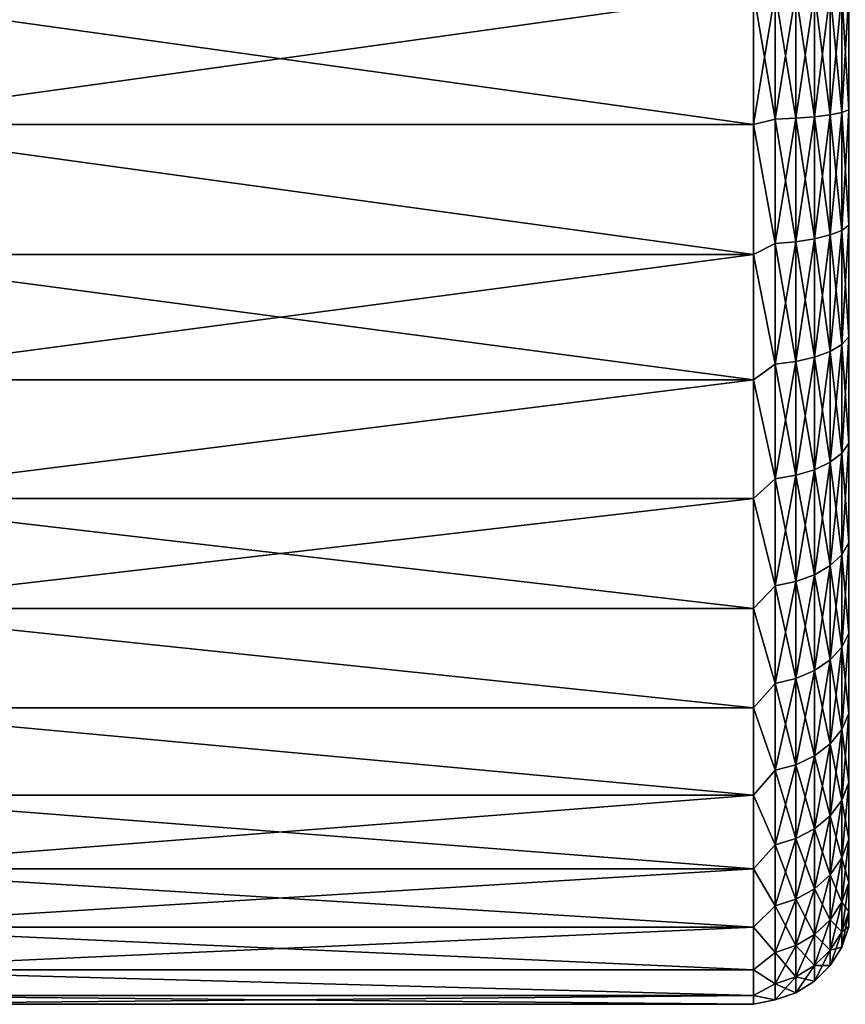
# Model space of a CAD drawing. Header units: metres. Extents: x -42 to 163, y -93 to 90.
# Tile 12 of 232: x -5 to 8, y -16 to 0. Entities that reach past the tile are written whole.
import ezdxf

# ---------------------------------------------------------------- set-up
doc = ezdxf.new("R2010")
doc.units = ezdxf.units.M
doc.layers.add('solid_500770_SW0001', color=7, linetype='CONTINUOUS')

msp = doc.modelspace()

# ---------------------------------------------------------------- linework, layer by layer
at = {"layer": 'solid_500770_SW0001'}
for points in [[(-8, -2.02339, 15.367365), (6.5, 0, 15.5), (-8, 0, 15.5)], [(6.5, -2.023153, 15.367395), (6.5, 0, 15.5), (-8, -2.02339, 15.367365)], [(6.5, -2.023153, -15.367395), (-8, 0, -15.5), (6.5, 0, -15.5)], [(6.5, -2.023153, -15.367395), (-8, -2.02339, -15.367365), (-8, 0, -15.5)], [(6.83214, 0, 15.462766), (6.5, 0, 15.5), (6.5, -2.023153, 15.367395)], [(6.83214, -1.937998, -15.340837), (6.5, -2.023153, -15.367395), (6.5, 0, -15.5)], [(6.83214, 0, -15.462766), (6.83214, -1.937998, -15.340837), (6.5, 0, -15.5)], [(6.83214, -1.937998, 15.340837), (6.83214, 0, 15.462766), (6.5, -2.023153, 15.367395)], [(7.149612, 0, 15.352036), (6.83214, 0, 15.462766), (6.83214, -1.937998, 15.340837)], [(7.149612, -1.92412, 15.230982), (7.149612, 0, 15.352036), (6.83214, -1.937998, 15.340837)], [(7.434445, 0, 15.173376), (7.149612, 0, 15.352036), (7.149612, -1.92412, 15.230982)], [(7.434445, -1.901728, 15.05373), (7.434445, 0, 15.173376), (7.149612, -1.92412, 15.230982)], [(7.672328, 0, 14.93576), (7.434445, 0, 15.173376), (7.434445, -1.901728, 15.05373)], [(7.672328, -1.871947, 14.817988), (7.672328, 0, 14.93576), (7.434445, -1.901728, 15.05373)], [(7.851307, 0, 14.651129), (7.672328, 0, 14.93576), (7.672328, -1.871947, 14.817988)], [(7.851307, -1.836273, 14.535601), (7.851307, 0, 14.651129), (7.672328, -1.871947, 14.817988)], [(7.962392, 0, 14.333781), (7.851307, 0, 14.651129), (7.851307, -1.836273, 14.535601)], [(7.962392, -1.796499, 14.220756), (7.962392, 0, 14.333781), (7.851307, -1.836273, 14.535601)], [(7.149612, -1.92412, -15.230982), (6.83214, -1.937998, -15.340837), (6.83214, 0, -15.462766)], [(7.149612, 0, -15.352036), (7.149612, -1.92412, -15.230982), (6.83214, 0, -15.462766)], [(7.434445, -1.901728, -15.05373), (7.149612, -1.92412, -15.230982), (7.149612, 0, -15.352036)], [(7.434445, 0, -15.173376), (7.434445, -1.901728, -15.05373), (7.149612, 0, -15.352036)], [(7.672328, -1.871947, -14.817988), (7.434445, -1.901728, -15.05373), (7.434445, 0, -15.173376)], [(7.672328, 0, -14.93576), (7.672328, -1.871947, -14.817988), (7.434445, 0, -15.173376)], [(7.851307, -1.836273, -14.535601), (7.672328, -1.871947, -14.817988), (7.672328, 0, -14.93576)], [(7.851307, 0, -14.651129), (7.851307, -1.836273, -14.535601), (7.672328, 0, -14.93576)], [(7.962392, -1.796499, -14.220756), (7.851307, -1.836273, -14.535601), (7.851307, 0, -14.651129)], [(7.962392, 0, -14.333781), (7.962392, -1.796499, -14.220756), (7.851307, 0, -14.651129)], [(7.962392, -1.796499, 14.220756), (7.851307, -1.836273, 14.535601), (7.851307, -3.643588, 14.190837)], [(7.962392, -3.564667, 13.883459), (7.962392, -1.796499, 14.220756), (7.851307, -3.643588, 14.190837)], [(7.962392, -1.796499, -14.220756), (7.962392, -3.564667, -13.883459), (7.851307, -1.836273, -14.535601)], [(6.83214, -3.845433, 14.976974), (6.83214, -1.937998, 15.340837), (6.5, -2.023153, 15.367395)], [(6.83214, -1.937998, -15.340837), (6.83214, -3.845433, -14.976974), (6.5, -2.023153, -15.367395)], [(7.149612, -1.92412, 15.230982), (6.83214, -1.937998, 15.340837), (6.83214, -3.845433, 14.976974)], [(7.149612, -3.817896, 14.869724), (7.149612, -1.92412, 15.230982), (6.83214, -3.845433, 14.976974)], [(7.149612, -1.92412, -15.230982), (7.149612, -3.817896, -14.869724), (6.83214, -1.937998, -15.340837)], [(7.149612, -3.817896, -14.869724), (6.83214, -3.845433, -14.976974), (6.83214, -1.937998, -15.340837)], [(7.434445, -1.901728, 15.05373), (7.149612, -1.92412, 15.230982), (7.149612, -3.817896, 14.869724)], [(7.434445, -3.773465, 14.696677), (7.434445, -1.901728, 15.05373), (7.149612, -3.817896, 14.869724)], [(7.434445, -1.901728, -15.05373), (7.434445, -3.773465, -14.696677), (7.149612, -1.92412, -15.230982)], [(7.434445, -3.773465, -14.696677), (7.149612, -3.817896, -14.869724), (7.149612, -1.92412, -15.230982)], [(7.672328, -1.871947, 14.817988), (7.434445, -1.901728, 15.05373), (7.434445, -3.773465, 14.696677)], [(7.672328, -3.714373, 14.466527), (7.672328, -1.871947, 14.817988), (7.434445, -3.773465, 14.696677)], [(7.672328, -1.871947, -14.817988), (7.672328, -3.714373, -14.466527), (7.434445, -1.901728, -15.05373)], [(7.672328, -3.714373, -14.466527), (7.434445, -3.773465, -14.696677), (7.434445, -1.901728, -15.05373)], [(7.851307, -1.836273, 14.535601), (7.672328, -1.871947, 14.817988), (7.672328, -3.714373, 14.466527)], [(7.851307, -3.643588, 14.190837), (7.851307, -1.836273, 14.535601), (7.672328, -3.714373, 14.466527)], [(7.851307, -1.836273, -14.535601), (7.851307, -3.643588, -14.190837), (7.672328, -1.871947, -14.817988)], [(7.851307, -3.643588, -14.190837), (7.672328, -3.714373, -14.466527), (7.672328, -1.871947, -14.817988)], [(7.962392, -3.564667, -13.883459), (7.851307, -3.643588, -14.190837), (7.851307, -1.836273, -14.535601)], [(6.5, -2.023153, -15.367395), (6.5, -4.01169, -14.971851), (-8, -2.02339, -15.367365)], [(6.5, -4.01169, 14.971851), (6.5, -2.023153, 15.367395), (-8, -2.02339, 15.367365)], [(6.5, -4.01169, -14.971851), (-8, -4.011823, -14.971816), (-8, -2.02339, -15.367365)], [(6.5, -4.01169, 14.971851), (-8, -2.02339, 15.367365), (-8, -4.011823, 14.971816)], [(6.83214, -3.845433, 14.976974), (6.5, -2.023153, 15.367395), (6.5, -4.01169, 14.971851)], [(6.83214, -3.845433, -14.976974), (6.5, -4.01169, -14.971851), (6.5, -2.023153, -15.367395)], [(7.962392, -3.564667, 13.883459), (7.851307, -3.643588, 14.190837), (7.851307, -5.39344, 13.622275)], [(7.962392, -5.276617, 13.327213), (7.962392, -3.564667, 13.883459), (7.851307, -5.39344, 13.622275)], [(7.962392, -3.564667, -13.883459), (7.962392, -5.276617, -13.327213), (7.851307, -3.643588, -14.190837)], [(7.672328, -3.714373, 14.466527), (7.434445, -3.773465, 14.696677), (7.434445, -5.585692, 14.107849)], [(7.672328, -5.49822, 13.886919), (7.672328, -3.714373, 14.466527), (7.434445, -5.585692, 14.107849)], [(7.672328, -3.714373, -14.466527), (7.672328, -5.49822, -13.886919), (7.434445, -3.773465, -14.696677)], [(7.851307, -3.643588, 14.190837), (7.672328, -3.714373, 14.466527), (7.672328, -5.49822, 13.886919)], [(7.851307, -5.39344, 13.622275), (7.851307, -3.643588, 14.190837), (7.672328, -5.49822, 13.886919)], [(7.851307, -3.643588, -14.190837), (7.851307, -5.39344, -13.622275), (7.672328, -3.714373, -14.466527)], [(7.851307, -5.39344, -13.622275), (7.672328, -5.49822, -13.886919), (7.672328, -3.714373, -14.466527)], [(7.962392, -5.276617, -13.327213), (7.851307, -5.39344, -13.622275), (7.851307, -3.643588, -14.190837)], [(6.83214, -5.692224, 14.376916), (6.83214, -3.845433, 14.976974), (6.5, -4.01169, 14.971851)], [(6.83214, -3.845433, -14.976974), (6.83214, -5.692224, -14.376916), (6.5, -4.01169, -14.971851)], [(7.149612, -3.817896, 14.869724), (6.83214, -3.845433, 14.976974), (6.83214, -5.692224, 14.376916)], [(7.149612, -5.651462, 14.273963), (7.149612, -3.817896, 14.869724), (6.83214, -5.692224, 14.376916)], [(7.149612, -3.817896, -14.869724), (7.149612, -5.651462, -14.273963), (6.83214, -3.845433, -14.976974)], [(7.149612, -5.651462, -14.273963), (6.83214, -5.692224, -14.376916), (6.83214, -3.845433, -14.976974)], [(7.434445, -3.773465, 14.696677), (7.149612, -3.817896, 14.869724), (7.149612, -5.651462, 14.273963)], [(7.434445, -5.585692, 14.107849), (7.434445, -3.773465, 14.696677), (7.149612, -5.651462, 14.273963)], [(7.434445, -3.773465, -14.696677), (7.434445, -5.585692, -14.107849), (7.149612, -3.817896, -14.869724)], [(7.434445, -5.585692, -14.107849), (7.149612, -5.651462, -14.273963), (7.149612, -3.817896, -14.869724)], [(7.672328, -5.49822, -13.886919), (7.434445, -5.585692, -14.107849), (7.434445, -3.773465, -14.696677)], [(6.5, -4.01169, -14.971851), (6.5, -5.931585, -14.320136), (-8, -4.011823, -14.971816)], [(6.5, -4.01169, 14.971851), (-8, -4.011823, 14.971816), (-8, -5.93151, 14.320168)], [(6.5, -5.931585, 14.320136), (6.5, -4.01169, 14.971851), (-8, -5.93151, 14.320168)], [(6.5, -5.931585, -14.320136), (-8, -5.93151, -14.320168), (-8, -4.011823, -14.971816)], [(6.83214, -5.692224, 14.376916), (6.5, -4.01169, 14.971851), (6.5, -5.931585, 14.320136)], [(6.83214, -5.692224, -14.376916), (6.5, -5.931585, -14.320136), (6.5, -4.01169, -14.971851)], [(7.962392, -5.276617, 13.327213), (7.851307, -5.39344, 13.622275), (7.851307, -7.058235, 12.838882)], [(7.962392, -6.905352, 12.560788), (7.962392, -5.276617, 13.327213), (7.851307, -7.058235, 12.838882)], [(7.962392, -5.276617, -13.327213), (7.962392, -6.905352, -12.560788), (7.851307, -5.39344, -13.622275)], [(7.851307, -5.39344, 13.622275), (7.672328, -5.49822, 13.886919), (7.672328, -7.195358, 13.088307)], [(7.851307, -7.058235, 12.838882), (7.851307, -5.39344, 13.622275), (7.672328, -7.195358, 13.088307)], [(7.851307, -5.39344, -13.622275), (7.851307, -7.058235, -12.838882), (7.672328, -5.49822, -13.886919)], [(7.962392, -6.905352, -12.560788), (7.851307, -7.058235, -12.838882), (7.851307, -5.39344, -13.622275)], [(7.672328, -5.49822, 13.886919), (7.434445, -5.585692, 14.107849), (7.434445, -7.30983, 13.296532)], [(7.672328, -7.195358, 13.088307), (7.672328, -5.49822, 13.886919), (7.434445, -7.30983, 13.296532)], [(7.672328, -5.49822, -13.886919), (7.672328, -7.195358, -13.088307), (7.434445, -5.585692, -14.107849)], [(7.851307, -7.058235, -12.838882), (7.672328, -7.195358, -13.088307), (7.672328, -5.49822, -13.886919)], [(6.83214, -7.449244, 13.550125), (6.83214, -5.692224, 14.376916), (6.5, -5.931585, 14.320136)], [(6.83214, -5.692224, -14.376916), (6.83214, -7.449244, -13.550125), (6.5, -5.931585, -14.320136)], [(7.149612, -5.651462, 14.273963), (6.83214, -5.692224, 14.376916), (6.83214, -7.449244, 13.550125)], [(7.149612, -7.3959, 13.453093), (7.149612, -5.651462, 14.273963), (6.83214, -7.449244, 13.550125)], [(7.149612, -5.651462, -14.273963), (7.149612, -7.3959, -13.453093), (6.83214, -5.692224, -14.376916)], [(7.149612, -7.3959, -13.453093), (6.83214, -7.449244, -13.550125), (6.83214, -5.692224, -14.376916)], [(7.434445, -5.585692, 14.107849), (7.149612, -5.651462, 14.273963), (7.149612, -7.3959, 13.453093)], [(7.434445, -7.30983, 13.296532), (7.434445, -5.585692, 14.107849), (7.149612, -7.3959, 13.453093)], [(7.434445, -5.585692, -14.107849), (7.434445, -7.30983, -13.296532), (7.149612, -5.651462, -14.273963)], [(7.434445, -7.30983, -13.296532), (7.149612, -7.3959, -13.453093), (7.149612, -5.651462, -14.273963)], [(7.672328, -7.195358, -13.088307), (7.434445, -7.30983, -13.296532), (7.434445, -5.585692, -14.107849)], [(6.5, -5.931585, -14.320136), (-8, -7.749924, -13.423438), (-8, -5.93151, -14.320168)], [(6.5, -5.931585, 14.320136), (-8, -5.93151, 14.320168), (-8, -7.749924, 13.423438)], [(6.5, -5.931585, -14.320136), (6.5, -7.749991, -13.423399), (-8, -7.749924, -13.423438)], [(6.5, -7.749991, 13.423399), (6.5, -5.931585, 14.320136), (-8, -7.749924, 13.423438)], [(6.83214, -7.449244, 13.550125), (6.5, -5.931585, 14.320136), (6.5, -7.749991, 13.423399)], [(6.83214, -7.449244, -13.550125), (6.5, -7.749991, -13.423399), (6.5, -5.931585, -14.320136)], [(7.962392, -6.905352, 12.560788), (7.851307, -7.058235, 12.838882), (7.851307, -8.611717, 11.853012)], [(7.962392, -8.425185, 11.596272), (7.962392, -6.905352, 12.560788), (7.851307, -8.611717, 11.853012)], [(7.962392, -6.905352, -12.560788), (7.962392, -8.425185, -11.596272), (7.851307, -7.058235, -12.838882)], [(7.851307, -7.058235, 12.838882), (7.672328, -7.195358, 13.088307), (7.672328, -8.77902, 12.083284)], [(7.851307, -8.611717, 11.853012), (7.851307, -7.058235, 12.838882), (7.672328, -8.77902, 12.083284)], [(7.851307, -7.058235, -12.838882), (7.851307, -8.611717, -11.853012), (7.672328, -7.195358, -13.088307)], [(7.962392, -8.425185, -11.596272), (7.851307, -8.611717, -11.853012), (7.851307, -7.058235, -12.838882)], [(7.672328, -7.195358, 13.088307), (7.434445, -7.30983, 13.296532), (7.434445, -8.918687, 12.275519)], [(7.672328, -8.77902, 12.083284), (7.672328, -7.195358, 13.088307), (7.434445, -8.918687, 12.275519)], [(7.672328, -7.195358, -13.088307), (7.672328, -8.77902, -12.083284), (7.434445, -7.30983, -13.296532)], [(7.851307, -8.611717, -11.853012), (7.672328, -8.77902, -12.083284), (7.672328, -7.195358, -13.088307)], [(7.434445, -7.30983, 13.296532), (7.149612, -7.3959, 13.453093), (7.149612, -9.023701, 12.420059)], [(7.434445, -8.918687, 12.275519), (7.434445, -7.30983, 13.296532), (7.149612, -9.023701, 12.420059)], [(7.434445, -7.30983, -13.296532), (7.434445, -8.918687, -12.275519), (7.149612, -7.3959, -13.453093)], [(7.672328, -8.77902, -12.083284), (7.434445, -8.918687, -12.275519), (7.434445, -7.30983, -13.296532)], [(6.83214, -9.088785, 12.50964), (6.83214, -7.449244, 13.550125), (6.5, -7.749991, 13.423399)], [(6.83214, -7.449244, -13.550125), (6.83214, -9.088785, -12.50964), (6.5, -7.749991, -13.423399)], [(7.149612, -7.3959, 13.453093), (6.83214, -7.449244, 13.550125), (6.83214, -9.088785, 12.50964)], [(7.149612, -9.023701, 12.420059), (7.149612, -7.3959, 13.453093), (6.83214, -9.088785, 12.50964)], [(7.149612, -7.3959, -13.453093), (7.149612, -9.023701, -12.420059), (6.83214, -7.449244, -13.550125)], [(7.149612, -9.023701, -12.420059), (6.83214, -9.088785, -12.50964), (6.83214, -7.449244, -13.550125)], [(7.434445, -8.918687, -12.275519), (7.149612, -9.023701, -12.420059), (7.149612, -7.3959, -13.453093)], [(6.5, -9.435794, -12.296983), (-8, -9.435947, -12.296865), (-8, -7.749924, -13.423438)], [(6.5, -7.749991, -13.423399), (6.5, -9.435794, -12.296983), (-8, -7.749924, -13.423438)], [(6.5, -7.749991, 13.423399), (-8, -7.749924, 13.423438), (-8, -9.435947, 12.296865)], [(6.5, -9.435794, 12.296983), (6.5, -7.749991, 13.423399), (-8, -9.435947, 12.296865)], [(6.83214, -9.088785, 12.50964), (6.5, -7.749991, 13.423399), (6.5, -9.435794, 12.296983)], [(6.83214, -9.088785, -12.50964), (6.5, -9.435794, -12.296983), (6.5, -7.749991, -13.423399)], [(7.962392, -8.425185, 11.596272), (7.851307, -8.611717, 11.853012), (7.851307, -10.029387, 10.680213)], [(7.962392, -9.812149, 10.448877), (7.962392, -8.425185, 11.596272), (7.851307, -10.029387, 10.680213)], [(7.962392, -8.425185, -11.596272), (7.962392, -9.812149, -10.448877), (7.851307, -8.611717, -11.853012)], [(7.851307, -8.611717, 11.853012), (7.672328, -8.77902, 12.083284), (7.672328, -10.224232, 10.887701)], [(7.851307, -10.029387, 10.680213), (7.851307, -8.611717, 11.853012), (7.672328, -10.224232, 10.887701)], [(7.851307, -8.611717, -11.853012), (7.851307, -10.029387, -10.680213), (7.672328, -8.77902, -12.083284)], [(7.962392, -9.812149, -10.448877), (7.851307, -10.029387, -10.680213), (7.851307, -8.611717, -11.853012)], [(7.672328, -8.77902, 12.083284), (7.434445, -8.918687, 12.275519), (7.434445, -10.386891, 11.060916)], [(7.672328, -10.224232, 10.887701), (7.672328, -8.77902, 12.083284), (7.434445, -10.386891, 11.060916)], [(7.672328, -8.77902, -12.083284), (7.672328, -10.224232, -10.887701), (7.434445, -8.918687, -12.275519)], [(7.851307, -10.029387, -10.680213), (7.672328, -10.224232, -10.887701), (7.672328, -8.77902, -12.083284)], [(7.149612, -9.023701, 12.420059), (6.83214, -9.088785, 12.50964), (6.83214, -10.584991, 11.271871)], [(7.149612, -10.509192, 11.191154), (7.149612, -9.023701, 12.420059), (6.83214, -10.584991, 11.271871)], [(7.149612, -9.023701, -12.420059), (7.149612, -10.509192, -11.191154), (6.83214, -9.088785, -12.50964)], [(7.434445, -8.918687, 12.275519), (7.149612, -9.023701, 12.420059), (7.149612, -10.509192, 11.191154)], [(7.434445, -10.386891, 11.060916), (7.434445, -8.918687, 12.275519), (7.149612, -10.509192, 11.191154)], [(7.434445, -8.918687, -12.275519), (7.434445, -10.386891, -11.060916), (7.149612, -9.023701, -12.420059)], [(7.434445, -10.386891, -11.060916), (7.149612, -10.509192, -11.191154), (7.149612, -9.023701, -12.420059)], [(7.672328, -10.224232, -10.887701), (7.434445, -10.386891, -11.060916), (7.434445, -8.918687, -12.275519)], [(6.83214, -10.584991, 11.271871), (6.83214, -9.088785, 12.50964), (6.5, -9.435794, 12.296983)], [(6.83214, -9.088785, -12.50964), (6.83214, -10.584991, -11.271871), (6.5, -9.435794, -12.296983)], [(7.149612, -10.509192, -11.191154), (6.83214, -10.584991, -11.271871), (6.83214, -9.088785, -12.50964)], [(6.5, -9.435794, -12.296983), (6.5, -10.960146, -10.960164), (-8, -9.435947, -12.296865)], [(6.5, -10.960146, 10.960164), (6.5, -9.435794, 12.296983), (-8, -9.435947, 12.296865)], [(6.5, -10.960146, -10.960164), (-8, -10.960348, -10.959962), (-8, -9.435947, -12.296865)], [(6.5, -10.960146, 10.960164), (-8, -9.435947, 12.296865), (-8, -10.960348, 10.959962)], [(6.83214, -10.584991, 11.271871), (6.5, -9.435794, 12.296983), (6.5, -10.960146, 10.960164)], [(6.83214, -10.584991, -11.271871), (6.5, -10.960146, -10.960164), (6.5, -9.435794, -12.296983)], [(7.962392, -9.812149, 10.448877), (7.851307, -10.029387, 10.680213), (7.851307, -11.288889, 9.338981)], [(7.962392, -11.044369, 9.136696), (7.962392, -9.812149, 10.448877), (7.851307, -11.288889, 9.338981)], [(7.962392, -9.812149, -10.448877), (7.962392, -11.044369, -9.136696), (7.851307, -10.029387, -10.680213)], [(7.851307, -10.029387, 10.680213), (7.672328, -10.224232, 10.887701), (7.672328, -11.508202, 9.520412)], [(7.851307, -11.288889, 9.338981), (7.851307, -10.029387, 10.680213), (7.672328, -11.508202, 9.520412)], [(7.851307, -10.029387, -10.680213), (7.851307, -11.288889, -9.338981), (7.672328, -10.224232, -10.887701)], [(7.962392, -11.044369, -9.136696), (7.851307, -11.288889, -9.338981), (7.851307, -10.029387, -10.680213)], [(7.672328, -10.224232, 10.887701), (7.434445, -10.386891, 11.060916), (7.434445, -11.691288, 9.671874)], [(7.672328, -11.508202, 9.520412), (7.672328, -10.224232, 10.887701), (7.434445, -11.691288, 9.671874)], [(7.672328, -10.224232, -10.887701), (7.672328, -11.508202, -9.520412), (7.434445, -10.386891, -11.060916)], [(7.851307, -11.288889, -9.338981), (7.672328, -11.508202, -9.520412), (7.672328, -10.224232, -10.887701)], [(7.434445, -10.386891, 11.060916), (7.149612, -10.509192, 11.191154), (7.149612, -11.828948, 9.785757)], [(7.434445, -11.691288, 9.671874), (7.434445, -10.386891, 11.060916), (7.149612, -11.828948, 9.785757)], [(7.434445, -10.386891, -11.060916), (7.434445, -11.691288, -9.671874), (7.149612, -10.509192, -11.191154)], [(7.672328, -11.508202, -9.520412), (7.434445, -11.691288, -9.671874), (7.434445, -10.386891, -11.060916)], [(7.149612, -10.509192, 11.191154), (6.83214, -10.584991, 11.271871), (6.83214, -11.914266, 9.856338)], [(7.149612, -11.828948, 9.785757), (7.149612, -10.509192, 11.191154), (6.83214, -11.914266, 9.856338)], [(7.149612, -10.509192, -11.191154), (7.149612, -11.828948, -9.785757), (6.83214, -10.584991, -11.271871)], [(7.434445, -11.691288, -9.671874), (7.149612, -11.828948, -9.785757), (7.149612, -10.509192, -11.191154)], [(6.83214, -11.914266, 9.856338), (6.83214, -10.584991, 11.271871), (6.5, -10.960146, 10.960164)], [(6.83214, -10.584991, -11.271871), (6.83214, -11.914266, -9.856338), (6.5, -10.960146, -10.960164)], [(7.149612, -11.828948, -9.785757), (6.83214, -11.914266, -9.856338), (6.83214, -10.584991, -11.271871)], [(6.5, -10.960146, -10.960164), (6.5, -12.29697, -9.43581), (-8, -10.960348, -10.959962)], [(6.5, -12.29697, 9.435811), (6.5, -10.960146, 10.960164), (-8, -10.960348, 10.959962)], [(6.5, -12.29697, -9.43581), (-8, -12.297047, -9.435711), (-8, -10.960348, -10.959962)], [(6.5, -12.29697, 9.435811), (-8, -10.960348, 10.959962), (-8, -12.297047, 9.435711)], [(6.83214, -11.914266, 9.856338), (6.5, -10.960146, 10.960164), (6.5, -12.29697, 9.435811)], [(6.83214, -11.914266, -9.856338), (6.5, -12.29697, -9.43581), (6.5, -10.960146, -10.960164)], [(7.962392, -11.044369, 9.136696), (7.851307, -11.288889, 9.338981), (7.851307, -12.370358, 7.850467)], [(7.962392, -12.102412, 7.680424), (7.962392, -11.044369, 9.136696), (7.851307, -12.370358, 7.850467)], [(7.962392, -11.044369, -9.136696), (7.962392, -12.102412, -7.680424), (7.851307, -11.288889, -9.338981)], [(7.851307, -11.288889, 9.338981), (7.672328, -11.508202, 9.520412), (7.672328, -12.61068, 8.002981)], [(7.851307, -12.370358, 7.850467), (7.851307, -11.288889, 9.338981), (7.672328, -12.61068, 8.002981)], [(7.851307, -11.288889, -9.338981), (7.851307, -12.370358, -7.850467), (7.672328, -11.508202, -9.520412)], [(7.962392, -12.102412, -7.680424), (7.851307, -12.370358, -7.850467), (7.851307, -11.288889, -9.338981)], [(7.672328, -11.508202, 9.520412), (7.434445, -11.691288, 9.671874), (7.434445, -12.811306, 8.130301)], [(7.672328, -12.61068, 8.002981), (7.672328, -11.508202, 9.520412), (7.434445, -12.811306, 8.130301)], [(7.672328, -11.508202, -9.520412), (7.672328, -12.61068, -8.002981), (7.434445, -11.691288, -9.671874)], [(7.851307, -12.370358, -7.850467), (7.672328, -12.61068, -8.002981), (7.672328, -11.508202, -9.520412)], [(7.434445, -11.691288, 9.671874), (7.149612, -11.828948, 9.785757), (7.149612, -12.962153, 8.226033)], [(7.434445, -12.811306, 8.130301), (7.434445, -11.691288, 9.671874), (7.149612, -12.962153, 8.226033)], [(7.434445, -11.691288, -9.671874), (7.434445, -12.811306, -8.130301), (7.149612, -11.828948, -9.785757)], [(7.672328, -12.61068, -8.002981), (7.434445, -12.811306, -8.130301), (7.434445, -11.691288, -9.671874)], [(6.83214, -13.055645, 8.285364), (6.83214, -11.914266, 9.856338), (6.5, -12.29697, 9.435811)], [(6.83214, -11.914266, -9.856338), (6.83214, -13.055645, -8.285364), (6.5, -12.29697, -9.43581)], [(7.149612, -11.828948, 9.785757), (6.83214, -11.914266, 9.856338), (6.83214, -13.055645, 8.285364)], [(7.149612, -12.962153, 8.226033), (7.149612, -11.828948, 9.785757), (6.83214, -13.055645, 8.285364)], [(7.149612, -11.828948, -9.785757), (7.149612, -12.962153, -8.226033), (6.83214, -11.914266, -9.856338)], [(7.149612, -12.962153, -8.226033), (6.83214, -13.055645, -8.285364), (6.83214, -11.914266, -9.856338)], [(7.434445, -12.811306, -8.130301), (7.149612, -12.962153, -8.226033), (7.149612, -11.828948, -9.785757)], [(7.962392, -12.102412, 7.680424), (7.851307, -12.370358, 7.850467), (7.851307, -13.256738, 6.238147)], [(7.962392, -12.969593, 6.103027), (7.962392, -12.102412, 7.680424), (7.851307, -13.256738, 6.238147)], [(7.962392, -12.102412, -7.680424), (7.962392, -12.969593, -6.103027), (7.851307, -12.370358, -7.850467)], [(6.5, -12.29697, -9.43581), (6.5, -13.423385, -7.750016), (-8, -12.297047, -9.435711)], [(6.5, -12.29697, 9.435811), (-8, -12.297047, 9.435711), (-8, -13.423351, 7.750073)], [(6.5, -13.423385, 7.750016), (6.5, -12.29697, 9.435811), (-8, -13.423351, 7.750073)], [(6.5, -13.423385, -7.750016), (-8, -13.423351, -7.750073), (-8, -12.297047, -9.435711)], [(6.83214, -13.055645, 8.285364), (6.5, -12.29697, 9.435811), (6.5, -13.423385, 7.750016)], [(6.83214, -13.055645, -8.285364), (6.5, -13.423385, -7.750016), (6.5, -12.29697, -9.43581)], [(7.851307, -12.370358, 7.850467), (7.672328, -12.61068, 8.002981), (7.672328, -13.51428, 6.359338)], [(7.851307, -13.256738, 6.238147), (7.851307, -12.370358, 7.850467), (7.672328, -13.51428, 6.359338)], [(7.851307, -12.370358, -7.850467), (7.851307, -13.256738, -6.238147), (7.672328, -12.61068, -8.002981)], [(7.962392, -12.969593, -6.103027), (7.851307, -13.256738, -6.238147), (7.851307, -12.370358, -7.850467)], [(7.672328, -12.61068, 8.002981), (7.434445, -12.811306, 8.130301), (7.434445, -13.729281, 6.460509)], [(7.672328, -13.51428, 6.359338), (7.672328, -12.61068, 8.002981), (7.434445, -13.729281, 6.460509)], [(7.672328, -12.61068, -8.002981), (7.672328, -13.51428, -6.359338), (7.434445, -12.811306, -8.130301)], [(7.851307, -13.256738, -6.238147), (7.672328, -13.51428, -6.359338), (7.672328, -12.61068, -8.002981)], [(7.434445, -12.811306, 8.130301), (7.149612, -12.962153, 8.226033), (7.149612, -13.890939, 6.53658)], [(7.434445, -13.729281, 6.460509), (7.434445, -12.811306, 8.130301), (7.149612, -13.890939, 6.53658)], [(7.434445, -12.811306, -8.130301), (7.434445, -13.729281, -6.460509), (7.149612, -12.962153, -8.226033)], [(7.672328, -13.51428, -6.359338), (7.434445, -13.729281, -6.460509), (7.434445, -12.811306, -8.130301)], [(7.149612, -12.962153, 8.226033), (6.83214, -13.055645, 8.285364), (6.83214, -13.991129, 6.583725)], [(7.149612, -13.890939, 6.53658), (7.149612, -12.962153, 8.226033), (6.83214, -13.991129, 6.583725)], [(7.149612, -12.962153, -8.226033), (7.149612, -13.890939, -6.53658), (6.83214, -13.055645, -8.285364)], [(7.434445, -13.729281, -6.460509), (7.149612, -13.890939, -6.53658), (7.149612, -12.962153, -8.226033)], [(7.962392, -12.969593, 6.103027), (7.851307, -13.256738, 6.238147), (7.851307, -13.934052, 4.527448)], [(7.962392, -13.632236, 4.429382), (7.962392, -12.969593, 6.103027), (7.851307, -13.934052, 4.527448)], [(7.962392, -12.969593, -6.103027), (7.962392, -13.632236, -4.429382), (7.851307, -13.256738, -6.238147)], [(6.83214, -13.991129, 6.583725), (6.83214, -13.055645, 8.285364), (6.5, -13.423385, 7.750016)], [(6.83214, -13.055645, -8.285364), (6.83214, -13.991129, -6.583725), (6.5, -13.423385, -7.750016)], [(7.149612, -13.890939, -6.53658), (6.83214, -13.991129, -6.583725), (6.83214, -13.055645, -8.285364)], [(7.851307, -13.256738, 6.238147), (7.672328, -13.51428, 6.359338), (7.672328, -14.204753, 4.615404)], [(7.851307, -13.934052, 4.527448), (7.851307, -13.256738, 6.238147), (7.672328, -14.204753, 4.615404)], [(7.851307, -13.256738, -6.238147), (7.851307, -13.934052, -4.527448), (7.672328, -13.51428, -6.359338)], [(7.962392, -13.632236, -4.429382), (7.851307, -13.934052, -4.527448), (7.851307, -13.256738, -6.238147)], [(6.5, -14.320122, -5.93162), (-8, -14.320125, -5.931613), (-8, -13.423351, -7.750073)], [(6.5, -13.423385, -7.750016), (6.5, -14.320122, -5.93162), (-8, -13.423351, -7.750073)], [(6.5, -13.423385, 7.750016), (-8, -13.423351, 7.750073), (-8, -14.320125, 5.931613)], [(6.5, -14.320122, 5.93162), (6.5, -13.423385, 7.750016), (-8, -14.320125, 5.931613)], [(6.83214, -13.991129, 6.583725), (6.5, -13.423385, 7.750016), (6.5, -14.320122, 5.93162)], [(6.83214, -13.991129, -6.583725), (6.5, -14.320122, -5.93162), (6.5, -13.423385, -7.750016)], [(7.672328, -13.51428, 6.359338), (7.434445, -13.729281, 6.460509), (7.434445, -14.430738, 4.688831)], [(7.672328, -14.204753, 4.615404), (7.672328, -13.51428, 6.359338), (7.434445, -14.430738, 4.688831)], [(7.672328, -13.51428, -6.359338), (7.672328, -14.204753, -4.615404), (7.434445, -13.729281, -6.460509)], [(7.851307, -13.934052, -4.527448), (7.672328, -14.204753, -4.615404), (7.672328, -13.51428, -6.359338)], [(7.962392, -13.632236, 4.429382), (7.851307, -13.934052, 4.527448), (7.851307, -14.391617, 2.745348)], [(7.962392, -14.07989, 2.685883), (7.962392, -13.632236, 4.429382), (7.851307, -14.391617, 2.745348)], [(7.962392, -13.632236, -4.429382), (7.962392, -14.07989, -2.685883), (7.851307, -13.934052, -4.527448)], [(7.434445, -13.729281, 6.460509), (7.149612, -13.890939, 6.53658), (7.149612, -14.600655, 4.74404)], [(7.434445, -14.430738, 4.688831), (7.434445, -13.729281, 6.460509), (7.149612, -14.600655, 4.74404)], [(7.434445, -13.729281, -6.460509), (7.434445, -14.430738, -4.688831), (7.149612, -13.890939, -6.53658)], [(7.672328, -14.204753, -4.615404), (7.434445, -14.430738, -4.688831), (7.434445, -13.729281, -6.460509)], [(6.83214, -14.705964, 4.778257), (6.83214, -13.991129, 6.583725), (6.5, -14.320122, 5.93162)], [(6.83214, -13.991129, -6.583725), (6.83214, -14.705964, -4.778257), (6.5, -14.320122, -5.93162)], [(7.149612, -13.890939, 6.53658), (6.83214, -13.991129, 6.583725), (6.83214, -14.705964, 4.778257)], [(7.149612, -14.600655, 4.74404), (7.149612, -13.890939, 6.53658), (6.83214, -14.705964, 4.778257)], [(7.149612, -13.890939, -6.53658), (7.149612, -14.600655, -4.74404), (6.83214, -13.991129, -6.583725)], [(7.149612, -14.600655, -4.74404), (6.83214, -14.705964, -4.778257), (6.83214, -13.991129, -6.583725)], [(7.434445, -14.430738, -4.688831), (7.149612, -14.600655, -4.74404), (7.149612, -13.890939, -6.53658)], [(7.851307, -13.934052, 4.527448), (7.672328, -14.204753, 4.615404), (7.672328, -14.671207, 2.798682)], [(7.851307, -14.391617, 2.745348), (7.851307, -13.934052, 4.527448), (7.672328, -14.671207, 2.798682)], [(7.851307, -13.934052, -4.527448), (7.851307, -14.391617, -2.745348), (7.672328, -14.204753, -4.615404)], [(7.962392, -14.07989, -2.685883), (7.851307, -14.391617, -2.745348), (7.851307, -13.934052, -4.527448)], [(7.962392, -14.07989, 2.685883), (7.851307, -14.391617, 2.745348), (7.851307, -14.622218, 0.919952)], [(7.962392, -14.305497, 0.900026), (7.962392, -14.07989, 2.685883), (7.851307, -14.622218, 0.919952)], [(7.962392, -14.07989, -2.685883), (7.962392, -14.305497, -0.900026), (7.851307, -14.391617, -2.745348)], [(6.5, -14.320122, -5.93162), (6.5, -14.971842, -4.011725), (-8, -14.320125, -5.931613)], [(6.5, -14.320122, 5.93162), (-8, -14.320125, 5.931613), (-8, -14.971885, 4.011567)], [(6.5, -14.971842, 4.011725), (6.5, -14.320122, 5.93162), (-8, -14.971885, 4.011567)], [(6.5, -14.971842, -4.011725), (-8, -14.971885, -4.011567), (-8, -14.320125, -5.931613)], [(6.83214, -14.705964, 4.778257), (6.5, -14.320122, 5.93162), (6.5, -14.971842, 4.011725)], [(6.83214, -14.705964, -4.778257), (6.5, -14.971842, -4.011725), (6.5, -14.320122, -5.93162)], [(7.672328, -14.204753, 4.615404), (7.434445, -14.430738, 4.688831), (7.434445, -14.904614, 2.843207)], [(7.672328, -14.671207, 2.798682), (7.672328, -14.204753, 4.615404), (7.434445, -14.904614, 2.843207)], [(7.672328, -14.204753, -4.615404), (7.672328, -14.671207, -2.798682), (7.434445, -14.430738, -4.688831)], [(7.851307, -14.391617, -2.745348), (7.672328, -14.671207, -2.798682), (7.672328, -14.204753, -4.615404)], [(7.962392, -14.305497, 0.900026), (7.851307, -14.622218, 0.919952), (7.851307, -14.622218, -0.919952)], [(7.962392, -14.305497, -0.900026), (7.851307, -14.622218, -0.919952), (7.851307, -14.391617, -2.745348)], [(7.962392, -14.305497, -0.900026), (7.962392, -14.305497, 0.900026), (7.851307, -14.622218, -0.919952)], [(7.434445, -14.430738, 4.688831), (7.149612, -14.600655, 4.74404), (7.149612, -15.080111, 2.876685)], [(7.434445, -14.904614, 2.843207), (7.434445, -14.430738, 4.688831), (7.149612, -15.080111, 2.876685)], [(7.434445, -14.430738, -4.688831), (7.434445, -14.904614, -2.843207), (7.149612, -14.600655, -4.74404)], [(7.672328, -14.671207, -2.798682), (7.434445, -14.904614, -2.843207), (7.434445, -14.430738, -4.688831)], [(7.851307, -14.391617, 2.745348), (7.672328, -14.671207, 2.798682), (7.672328, -14.906289, 0.937824)], [(7.851307, -14.622218, 0.919952), (7.851307, -14.391617, 2.745348), (7.672328, -14.906289, 0.937824)], [(7.851307, -14.391617, -2.745348), (7.851307, -14.622218, -0.919952), (7.672328, -14.671207, -2.798682)], [(7.149612, -14.600655, 4.74404), (6.83214, -14.705964, 4.778257), (6.83214, -15.188877, 2.897433)], [(7.149612, -15.080111, 2.876685), (7.149612, -14.600655, 4.74404), (6.83214, -15.188877, 2.897433)], [(7.149612, -14.600655, -4.74404), (7.149612, -15.080111, -2.876685), (6.83214, -14.705964, -4.778257)], [(7.434445, -14.904614, -2.843207), (7.149612, -15.080111, -2.876685), (7.149612, -14.600655, -4.74404)], [(7.851307, -14.622218, 0.919952), (7.672328, -14.906289, 0.937824), (7.672328, -14.906289, -0.937824)], [(7.851307, -14.622218, -0.919952), (7.672328, -14.906289, -0.937824), (7.672328, -14.671207, -2.798682)], [(7.851307, -14.622218, -0.919952), (7.851307, -14.622218, 0.919952), (7.672328, -14.906289, -0.937824)], [(6.83214, -15.188877, 2.897433), (6.83214, -14.705964, 4.778257), (6.5, -14.971842, 4.011725)], [(6.83214, -14.705964, -4.778257), (6.83214, -15.188877, -2.897433), (6.5, -14.971842, -4.011725)], [(7.149612, -15.080111, -2.876685), (6.83214, -15.188877, -2.897433), (6.83214, -14.705964, -4.778257)], [(7.672328, -14.671207, 2.798682), (7.434445, -14.904614, 2.843207), (7.434445, -15.143435, 0.952744)], [(7.672328, -14.906289, 0.937824), (7.672328, -14.671207, 2.798682), (7.434445, -15.143435, 0.952744)], [(7.672328, -14.671207, -2.798682), (7.672328, -14.906289, -0.937824), (7.434445, -14.904614, -2.843207)], [(7.434445, -14.904614, 2.843207), (7.149612, -15.080111, 2.876685), (7.149612, -15.321743, 0.963962)], [(7.434445, -15.143435, 0.952744), (7.434445, -14.904614, 2.843207), (7.149612, -15.321743, 0.963962)], [(7.434445, -14.904614, -2.843207), (7.434445, -15.143435, -0.952744), (7.149612, -15.080111, -2.876685)], [(7.672328, -14.906289, -0.937824), (7.434445, -15.143435, -0.952744), (7.434445, -14.904614, -2.843207)], [(7.672328, -14.906289, 0.937824), (7.434445, -15.143435, 0.952744), (7.434445, -15.143435, -0.952744)], [(7.672328, -14.906289, -0.937824), (7.672328, -14.906289, 0.937824), (7.434445, -15.143435, -0.952744)], [(6.5, -14.971842, -4.011725), (6.5, -15.367393, -2.023171), (-8, -14.971885, -4.011567)], [(6.5, -15.367393, 2.023171), (6.5, -14.971842, 4.011725), (-8, -14.971885, 4.011567)], [(6.5, -15.367393, -2.023171), (-8, -15.367417, -2.02299), (-8, -14.971885, -4.011567)], [(6.5, -15.367393, 2.023171), (-8, -14.971885, 4.011567), (-8, -15.367417, 2.02299)], [(6.83214, -15.188877, 2.897433), (6.5, -14.971842, 4.011725), (6.5, -15.367393, 2.023171)], [(6.83214, -15.188877, -2.897433), (6.5, -15.367393, -2.023171), (6.5, -14.971842, -4.011725)], [(7.149612, -15.080111, 2.876685), (6.83214, -15.188877, 2.897433), (6.83214, -15.432253, 0.970915)], [(7.149612, -15.321743, 0.963962), (7.149612, -15.080111, 2.876685), (6.83214, -15.432253, 0.970915)], [(7.149612, -15.080111, -2.876685), (7.149612, -15.321743, -0.963962), (6.83214, -15.188877, -2.897433)], [(7.434445, -15.143435, -0.952744), (7.149612, -15.321743, -0.963962), (7.149612, -15.080111, -2.876685)], [(6.83214, -15.432253, 0.970915), (6.83214, -15.188877, 2.897433), (6.5, -15.367393, 2.023171)], [(6.83214, -15.188877, -2.897433), (6.83214, -15.432253, -0.970915), (6.5, -15.367393, -2.023171)], [(7.149612, -15.321743, -0.963962), (6.83214, -15.432253, -0.970915), (6.83214, -15.188877, -2.897433)], [(7.434445, -15.143435, 0.952744), (7.149612, -15.321743, 0.963962), (7.149612, -15.321743, -0.963962)], [(7.434445, -15.143435, -0.952744), (7.434445, -15.143435, 0.952744), (7.149612, -15.321743, -0.963962)], [(6.5, -15.367393, -2.023171), (6.5, -15.5, 0), (-8, -15.367417, -2.02299)], [(6.5, -15.367393, 2.023171), (-8, -15.367417, 2.02299), (-8, -15.5)], [(6.5, -15.5, 0), (6.5, -15.367393, 2.023171), (-8, -15.5)], [(6.5, -15.5, 0), (-8, -15.5), (-8, -15.367417, -2.02299)], [(6.83214, -15.432253, 0.970915), (6.5, -15.367393, 2.023171), (6.5, -15.5, 0)], [(6.83214, -15.432253, -0.970915), (6.5, -15.5, 0), (6.5, -15.367393, -2.023171)], [(7.149612, -15.321743, 0.963962), (6.83214, -15.432253, 0.970915), (6.83214, -15.432253, -0.970915)], [(7.149612, -15.321743, -0.963962), (7.149612, -15.321743, 0.963962), (6.83214, -15.432253, -0.970915)], [(6.83214, -15.432253, -0.970915), (6.83214, -15.432253, 0.970915), (6.5, -15.5, 0)]]:
    msp.add_3dface(points, dxfattribs=at)

doc.saveas('drawing.dxf')
